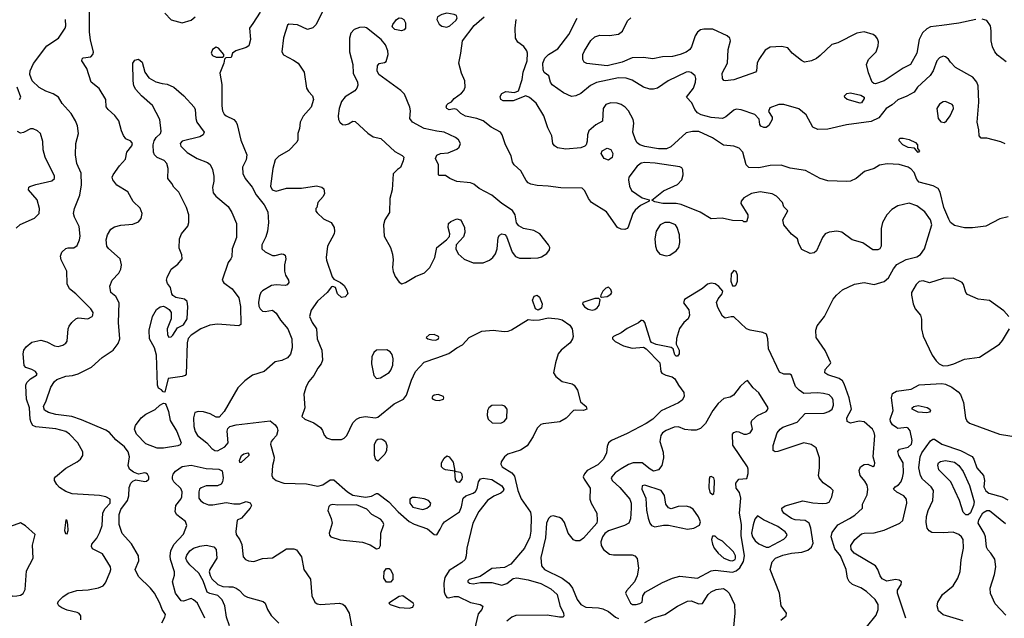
# Model space of a CAD drawing. Extents: x 1173079 to 1307053, y 522583 to 678478.
# Tile 108 of 256: x 1219308 to 1227163, y 574745 to 579523. Entities that reach past the tile are written whole.
import ezdxf

# ---------------------------------------------------------------- set-up
doc = ezdxf.new("R2010")
doc.units = 0

msp = doc.modelspace()

# ---------------------------------------------------------------- linework, layer by layer
at = {"layer": '0CON20XD'}
for points in [[(1220115, 577532.5), (1220120, 577565), (1220108.8, 577615), (1220015.8, 577695.8), (1220002, 577715), (1219997.5, 577765), (1220007.1, 577805), (1220035, 577850.8), (1220065, 577869.4), (1220115, 577883.6), (1220209.7, 577890.3), (1220255, 577910), (1220275.8, 577935), (1220284.5, 577975), (1220268.9, 578018.9), (1220212.6, 578072.6), (1220170, 578150), (1220083.1, 578203.1), (1220049.5, 578245), (1220046.5, 578265), (1220054.4, 578285), (1220103.9, 578356.1), (1220151.2, 578408.8), (1220163.2, 578466.8), (1220202, 578515), (1220208, 578535), (1220195, 578552), (1220155, 578572.5), (1220135, 578598), (1220118.5, 578635), (1220097.5, 578715), (1220067, 578757), (1220014, 578805), (1219998.3, 578828.3), (1219993.8, 578885), (1219942.4, 578972.4), (1219878, 579025), (1219843, 579133), (1219802.5, 579195), (1219805, 579210), (1219815, 579217.5), (1219875, 579226.7), (1219890, 579245), (1219895.8, 579264.2), (1219871.5, 579361.5), (1219863.9, 579423.9), (1219865.6, 579595)], [(1221732, 579605), (1221684, 579505), (1221669.1, 579480.9), (1221645, 579458.8), (1221605, 579444), (1221525, 579481.4), (1221455, 579486.2), (1221445, 579480), (1221413.3, 579376.7), (1221398.5, 579265), (1221412.9, 579242.9), (1221491, 579201), (1221529.1, 579175), (1221576.1, 579105), (1221596.5, 578975), (1221610.6, 578950.6), (1221644, 578915), (1221652, 578885), (1221633.8, 578825), (1221568.3, 578751.7), (1221544, 578705), (1221538.8, 578655), (1221526.4, 578613.6), (1221526, 578565), (1221518.6, 578545), (1221455, 578477.7), (1221375.4, 578434.6), (1221345.4, 578404.6), (1221326.1, 578335), (1221308.8, 578195), (1221323.1, 578165), (1221355, 578153.6), (1221435, 578178.5), (1221555, 578177.1), (1221675, 578196.7), (1221717.2, 578187.2), (1221735, 578172.5), (1221738.8, 578135), (1221729.2, 578110.8), (1221687.5, 578065), (1221677, 578023), (1221670, 578015), (1221670, 577995), (1221680.7, 577980.7), (1221732.5, 577932.5), (1221793.9, 577903.9), (1221816, 577865), (1221820, 577835), (1221815.8, 577815), (1221764.5, 577715), (1221752.5, 577625), (1221755, 577602.5), (1221800.3, 577470.3), (1221815, 577451.2), (1221866.7, 577425), (1221895, 577401.2), (1221916.9, 577365), (1221925.7, 577335), (1221905, 577310), (1221875, 577305.8), (1221844.2, 577335), (1221826, 577386), (1221805, 577393.3), (1221795, 577390), (1221760, 577345), (1221684.3, 577275), (1221632, 577205), (1221620, 577155), (1221640.8, 577105), (1221675.8, 577055), (1221680.8, 576975), (1221719.4, 576885), (1221722.5, 576805), (1221714, 576775), (1221685, 576741.2), (1221655, 576682), (1221615.7, 576635), (1221593.8, 576596.2), (1221574.4, 576535), (1221581.2, 576425), (1221557.5, 576355), (1221582.5, 576335), (1221654.6, 576304.6), (1221707, 576267), (1221722.9, 576245), (1221736.9, 576206.9), (1221755.6, 576185.6), (1221795, 576172.5), (1221875, 576172.5), (1221895, 576181.9), (1221916.5, 576203.5), (1221964.4, 576305), (1221994, 576335), (1222022.1, 576347.9), (1222064.1, 576355.9), (1222145, 576346.1), (1222165, 576351.1), (1222294, 576456), (1222370.6, 576495), (1222392.5, 576525), (1222433.5, 576645), (1222465.4, 576714.6), (1222535, 576788.6), (1222634.7, 576825.3), (1222731.7, 576858.3), (1222795, 576904.5), (1222840.9, 576929.1), (1222894, 576986), (1222995, 577036.5), (1223085, 577045.6), (1223173.2, 577033.2), (1223204.3, 577035.7), (1223232.5, 577047.5), (1223365, 577130), (1223405, 577124), (1223455, 577128), (1223525, 577143.8), (1223605, 577135.8), (1223635, 577127.1), (1223695.8, 577085), (1223715.8, 577055), (1223723.8, 576995), (1223718.8, 576975), (1223700, 576945), (1223626.7, 576885), (1223603.3, 576855), (1223582, 576785), (1223566.9, 576705), (1223585.6, 576675), (1223635, 576635.6), (1223715, 576616.7), (1223731.4, 576605), (1223757.3, 576565), (1223782.5, 576472.5), (1223825.8, 576435), (1223831.2, 576415), (1223805, 576403.3), (1223745, 576407.5), (1223725, 576402.9), (1223667.7, 576342.3), (1223617.3, 576312.7), (1223485, 576298.2), (1223465, 576291.1), (1223436.6, 576263.4), (1223403.6, 576196.4), (1223357.3, 576122.7), (1223301.9, 576088.1), (1223202, 576055), (1223175, 576034), (1223148.6, 575995), (1223146.9, 575975), (1223155.8, 575955), (1223235, 575905.6), (1223255, 575880.8), (1223281.6, 575765), (1223307.7, 575697.7), (1223382, 575592), (1223388.6, 575555), (1223385, 575440)], [(1219795, 574732.5), (1219795.6, 574765), (1219782.8, 574782.8), (1219765, 574792.2), (1219685, 574809.5), (1219645, 574827.5), (1219618.6, 574845), (1219608.6, 574865), (1219619.2, 574885), (1219652.4, 574917.6), (1219695, 574945.6), (1219763.6, 574966.4), (1219855, 574971.5), (1219935, 574989.7), (1219974.5, 575005), (1219992.9, 575027.1), (1220030, 575115), (1220034.7, 575135), (1220031.3, 575155), (1219968.8, 575258.8), (1219889.5, 575299.5), (1219879.3, 575319.3), (1219883, 575337), (1219922, 575385), (1219946.8, 575433.2), (1219964.3, 575485.7), (1219971.7, 575588.3), (1219988.6, 575621.4), (1220029.4, 575665), (1220028.6, 575695), (1219995, 575715.5), (1219945, 575725.5), (1219725, 575738.5), (1219675, 575756.9), (1219625, 575790), (1219603.9, 575813.9), (1219584.3, 575845), (1219585.5, 575864.5), (1219592.9, 575875), (1219675, 575944.5), (1219766, 575994), (1219792.9, 576015), (1219812.2, 576045), (1219811.1, 576075), (1219772.5, 576145), (1219705, 576213.6), (1219675.3, 576235.3), (1219595, 576257.6), (1219435, 576274.3), (1219413, 576283), (1219397.8, 576307.8), (1219391.1, 576335), (1219385.4, 576425), (1219362.9, 576495), (1219358.5, 576545), (1219356.2, 576605), (1219363.9, 576626.1), (1219394.2, 576655.8), (1219441.2, 576685), (1219446, 576695), (1219433.3, 576715), (1219405, 576732), (1219356.4, 576746.4), (1219344.1, 576764.1), (1219334.3, 576855), (1219341.4, 576885), (1219357.9, 576912.1), (1219405, 576950), (1219475, 576965.6), (1219525, 576950.6), (1219585, 576918.6), (1219615, 576915.8), (1219652.5, 576925), (1219675, 576940), (1219685, 576957.5), (1219694.2, 577055), (1219702.4, 577077.6), (1219724.5, 577105.5), (1219755, 577134), (1219775, 577143.8), (1219850, 577135), (1219885, 577153.3), (1219891.2, 577165), (1219893.8, 577185), (1219876.2, 577215), (1219755.7, 577335.7), (1219705, 577373.8), (1219687.5, 577415), (1219682.9, 577515), (1219638.5, 577605), (1219633.6, 577636.4), (1219645, 577668), (1219675, 577695.8), (1219695, 577702), (1219740.7, 577700.7), (1219765, 577720), (1219785.3, 577764.7), (1219791.1, 577795), (1219782.4, 577872.4), (1219745, 577946.7), (1219736.9, 577975), (1219744.5, 578015.5), (1219786.8, 578123.2), (1219800, 578205), (1219797.4, 578297.4), (1219763.1, 578375), (1219752, 578445), (1219756.2, 578535), (1219777.8, 578615), (1219769.2, 578675), (1219753.3, 578716.7), (1219719.2, 578775), (1219645.8, 578855), (1219617.1, 578905), (1219575, 578931.5), (1219515, 578952.5), (1219461.9, 578981.9), (1219405.7, 579035.7), (1219389.1, 579085), (1219391.6, 579115), (1219417.7, 579172.3), (1219523.1, 579315), (1219617.1, 579375), (1219670, 579455), (1219675.6, 579474.4), (1219672.9, 579525)], [(1220464.5, 579575), (1220515, 579522.1), (1220605, 579497.3), (1220675, 579520), (1220708.1, 579545)], [(1221227, 579583), (1221166.9, 579493.1), (1221142.2, 579455), (1221149.4, 579365), (1221136.8, 579313.2), (1221115, 579300), (1221031.2, 579275), (1221006.2, 579255), (1220995, 579220), (1220952.5, 579217.5), (1220942.5, 579207.5), (1220936.2, 579175), (1220904, 579095), (1220919.5, 579005), (1220919.2, 578835), (1220925.3, 578795.3), (1220938.9, 578768.9), (1220955, 578754.4), (1221015.5, 578725.5), (1221034, 578705), (1221042, 578685), (1221072, 578562), (1221119.4, 578445), (1221114.4, 578405.6), (1221086, 578345), (1221088.8, 578295), (1221107.5, 578255), (1221162.5, 578185), (1221193.8, 578123.8), (1221257.1, 578045), (1221288.3, 577988.3), (1221293.2, 577905), (1221283.6, 577835), (1221271.1, 577788.9), (1221238.6, 577725), (1221240, 577695), (1221265, 577670), (1221325, 577642), (1221345, 577640), (1221395, 577654), (1221412.3, 577652.3), (1221425, 577643.3), (1221430.8, 577615), (1221420, 577565), (1221420, 577515), (1221428, 577485), (1221451.2, 577445), (1221453.8, 577425), (1221442.3, 577407.7), (1221425, 577401.2), (1221355, 577407.1), (1221317.6, 577402.4), (1221245, 577360), (1221230.5, 577345), (1221219.6, 577315), (1221212.5, 577265), (1221216.3, 577236.3), (1221225.7, 577215), (1221245, 577197.1), (1221265, 577194.4), (1221325, 577204.4), (1221355, 577181.4), (1221387.9, 577125), (1221447.3, 577055), (1221478.9, 576975), (1221481.1, 576905), (1221467, 576853), (1221445, 576824.2), (1221398.3, 576801.7), (1221345, 576793.1), (1221258.6, 576715), (1221165, 576684.6), (1221105, 576640.9), (1221048.1, 576585), (1220938.8, 576395), (1220898.3, 576351.7), (1220875, 576351.4), (1220827.1, 576377.1), (1220775, 576392.9), (1220733.1, 576396.9), (1220705, 576386.7), (1220693.5, 576345), (1220696.2, 576275), (1220706.2, 576235), (1220726.2, 576205), (1220801.1, 576145), (1220839.8, 576099.8), (1220865, 576083.6), (1220885, 576082.9), (1220944.4, 576115), (1220970.9, 576145), (1220961.7, 576238.3), (1220968.8, 576261.2), (1220984.1, 576275.9), (1221035, 576290), (1221305, 576320), (1221345, 576288.6), (1221361.5, 576265), (1221366.4, 576245), (1221356.7, 576205), (1221327.3, 576172.7), (1221313.5, 576155), (1221309.5, 576135), (1221337.7, 576032.3), (1221336.2, 576005), (1221323.3, 575965), (1221320, 575885), (1221326.7, 575865), (1221352.5, 575845), (1221415, 575823.3), (1221595, 575819.4), (1221685, 575798.8), (1221725, 575810), (1221785, 575849.1), (1221815, 575851.1), (1221923.6, 575753.6), (1221965, 575726.9), (1222067.8, 575712.2), (1222115, 575719.5), (1222155, 575741.4), (1222165, 575741.4), (1222253.3, 575675), (1222327.7, 575595), (1222415, 575518.1), (1222455, 575495.9), (1222560.2, 575460.2), (1222615, 575414), (1222635, 575412), (1222662.8, 575457.2), (1222680, 575495), (1222697.7, 575515), (1222815.6, 575595), (1222833.5, 575635), (1222845.7, 575705), (1222866.2, 575723.8), (1222925, 575744.5), (1222943.1, 575756.9), (1222958.3, 575781.7), (1222968, 575835), (1222985, 575858), (1223005, 575864.2), (1223075, 575853.3), (1223155, 575802.5), (1223171.2, 575775), (1223165, 575760.6), (1223145.7, 575745), (1223090.2, 575719.8), (1223039.2, 575685), (1222971.2, 575598.8), (1222922.9, 575505), (1222874.6, 575305), (1222870.8, 575245), (1222860.8, 575215), (1222835, 575189.3), (1222734.3, 575125.7), (1222698.8, 575071.2), (1222691.8, 575025), (1222695.4, 574955.4), (1222701.3, 574931.3), (1222715, 574911.4), (1222728.3, 574908.3), (1222775, 574919.6), (1222805, 574918.8), (1222905, 574870.4), (1222982.5, 574855), (1223001.7, 574841.7), (1222993.6, 574816.4), (1222965, 574780), (1222936, 574655)], [(1222355, 579433.6), (1222301.2, 579445), (1222279.2, 579465), (1222285.8, 579485), (1222315, 579523.3), (1222335, 579538), (1222355, 579536), (1222371.2, 579525), (1222386.6, 579496.6), (1222384.4, 579455), (1222375, 579442.9), (1222355, 579433.6)], [(1222715, 579464), (1222740, 579475), (1222786, 579515), (1222798.6, 579535), (1222793.3, 579555), (1222775, 579564.2), (1222714.4, 579574.4), (1222674.6, 579565.4), (1222640.8, 579545), (1222634.3, 579525), (1222655, 579486.7), (1222675, 579470), (1222715, 579464)], [(1223349.1, 578239.1), (1223307.1, 578317.1), (1223253.3, 578365), (1223240, 578385), (1223228.8, 578435), (1223184.1, 578524.1), (1223156.2, 578605), (1223143.3, 578625), (1223070, 578665), (1223006.2, 578716.2), (1222955, 578734.5), (1222865, 578752.5), (1222826, 578775), (1222795, 578806.7), (1222775, 578811.2), (1222735, 578804.4), (1222715, 578814.2), (1222710.6, 578825), (1222715, 578843.3), (1222725, 578853.8), (1222753, 578867), (1222773.3, 578895), (1222833.5, 578936.5), (1222851.7, 578958.3), (1222862.1, 578985), (1222857.9, 579035), (1222832.7, 579095), (1222810, 579175), (1222828.2, 579255), (1222839.1, 579355), (1222933.9, 579476.1), (1223014.2, 579545)], [(1227195, 577948.4), (1227126.3, 577933.7), (1227015, 577874.2), (1226908.7, 577861.3), (1226845, 577860.6), (1226765, 577880), (1226734.5, 577904.5), (1226720.2, 577930.2), (1226680, 578025), (1226650.6, 578145), (1226635.7, 578175), (1226596, 578196), (1226485, 578226.6), (1226465, 578246.4), (1226443.3, 578303.3), (1226421.1, 578331.1), (1226395, 578346.5), (1226325, 578366.5), (1226228, 578372), (1226167.9, 578362.1), (1226123.6, 578336.4), (1226048.5, 578311.5), (1225980, 578255), (1225935, 578234.7), (1225905, 578230.5), (1225755.6, 578235.6), (1225694.6, 578254.6), (1225577.9, 578317.9), (1225455, 578337.9), (1225382.4, 578362.4), (1225295, 578360), (1225205, 578340), (1225124.1, 578344.1), (1225104.1, 578364.1), (1225076.9, 578465), (1225046.8, 578496.8), (1225005, 578513.6), (1224922.1, 578522.1), (1224835, 578580.4), (1224725, 578630), (1224675, 578630.8), (1224625, 578618.9), (1224501.7, 578508.3), (1224468.9, 578491.1), (1224405, 578492.1), (1224295, 578511.1), (1224255, 578524.6), (1224235, 578539.4), (1224220, 578565), (1224200, 578625), (1224206.6, 578696.6), (1224203.1, 578725), (1224164.3, 578795), (1224138.6, 578825), (1224105, 578845.6), (1224075, 578856.7), (1224025, 578859.5), (1223985, 578846.7), (1223961.9, 578815), (1223958.3, 578711.7), (1223905, 578683.3), (1223848.8, 578635), (1223836.4, 578603.6), (1223836.1, 578553.9), (1223826.7, 578525), (1223815.9, 578514.1), (1223785, 578501.2), (1223665, 578490), (1223599.2, 578499.2), (1223573.3, 578515), (1223560, 578535), (1223554, 578595), (1223520.5, 578660.5), (1223490.2, 578755), (1223427.7, 578857.7), (1223375, 578902.9), (1223345, 578914), (1223244.3, 578875.7), (1223165, 578875.8), (1223147, 578887), (1223140.9, 578909.1), (1223155, 578933.8), (1223185, 578949.2), (1223255, 578941.2), (1223286.1, 578953.9), (1223315.4, 579044.6), (1223324.5, 579105), (1223355.3, 579194.7), (1223358.2, 579255), (1223352.9, 579275), (1223328.7, 579308.7), (1223283, 579343), (1223264, 579375), (1223260, 579455), (1223268.1, 579525)], [(1227170.9, 578530.9), (1227135, 578547.1), (1227025, 578576.7), (1226978.3, 578578.3), (1226962.5, 578595), (1226960, 578645), (1226947.1, 578705), (1226959.5, 578865), (1226955.8, 578995), (1226942.9, 579025), (1226910.8, 579065), (1226775, 579141.1), (1226735, 579183.1), (1226718.3, 579208.3), (1226695, 579226.5), (1226675, 579230.9), (1226645, 579218.9), (1226625.9, 579194.1), (1226596.9, 579115), (1226572.9, 579077.1), (1226470.8, 578985), (1226443.3, 578945), (1226385, 578912), (1226315, 578883.8), (1226267.3, 578842.7), (1226220, 578815), (1226161.2, 578738.8), (1226099.6, 578710.4), (1225905, 578684.6), (1225755, 578650), (1225675, 578647.5), (1225635.6, 578665.6), (1225583, 578763), (1225525, 578810), (1225405, 578845.6), (1225365, 578845.6), (1225292, 578818), (1225280.7, 578790.7), (1225310, 578745), (1225310, 578725), (1225285, 578677.5), (1225263, 578663), (1225245, 578662.5), (1225221.7, 578671.7), (1225212.5, 578685), (1225208.3, 578728.3), (1225172.5, 578765), (1225063, 578803), (1225025, 578807.5), (1225005, 578801.9), (1224941.7, 578748.3), (1224915, 578733.6), (1224825, 578741.8), (1224745, 578762.2), (1224715, 578779.6), (1224694.8, 578804.8), (1224669.1, 578859.1), (1224628.8, 578905), (1224683.3, 578975), (1224700, 579025), (1224703, 579053), (1224697.1, 579075), (1224665, 579102.2), (1224645, 579107.1), (1224625, 579102.7), (1224480.8, 579035), (1224395, 578977.5), (1224365, 578967.1), (1224335, 578968.8), (1224285.3, 578985.3), (1224195, 579039.5), (1224145, 579055.4), (1224085, 579059.7), (1223908.3, 579021.7), (1223862.1, 578997.9), (1223785, 578932.5), (1223745, 578914), (1223710.5, 578910.5), (1223645, 578938), (1223555, 579003.8), (1223541.2, 579025), (1223530, 579075), (1223492.3, 579102.3), (1223482.7, 579122.7), (1223482.1, 579175), (1223496.5, 579215), (1223525.7, 579245), (1223599.8, 579290.3), (1223687.9, 579405), (1223754.4, 579535)], [(1226665.9, 579475.9), (1226575, 579466.2), (1226545, 579450.5), (1226511.7, 579418.3), (1226484.5, 579365), (1226465.8, 579255), (1226414, 579166), (1226355, 579135.5), (1226205, 579034), (1226135, 579011.2), (1226122.3, 579012.3), (1226110, 579025), (1226079.7, 579099.7), (1226064.5, 579165), (1226078.9, 579205), (1226140, 579265), (1226155.5, 579315), (1226158.2, 579345), (1226151.3, 579371.3), (1226139, 579389), (1226117.1, 579405), (1226045, 579425.4), (1225985.3, 579414.7), (1225835, 579339.2), (1225787.5, 579325), (1225692.7, 579237.3), (1225665, 579214.2), (1225625, 579194.3), (1225570, 579185), (1225545, 579195.8), (1225471.2, 579255), (1225435, 579298), (1225385, 579308.9), (1225295, 579303.1), (1225255, 579279.2), (1225204.6, 579205.4), (1225191.9, 579175), (1225186.2, 579115), (1225177.5, 579105), (1225006.3, 579043.7), (1224935, 579033.8), (1224925, 579036.7), (1224915, 579052.5), (1224913.1, 579095), (1224955.5, 579174.5), (1224960, 579285), (1224978.8, 579355), (1224973.8, 579375), (1224953.2, 579393.2), (1224836.7, 579446.7), (1224765, 579448.2), (1224738.8, 579441.2), (1224716.1, 579423.9), (1224697.8, 579395), (1224666.9, 579305), (1224654.6, 579285.4), (1224625, 579264.4), (1224576.2, 579245), (1224515, 579230), (1224435, 579226.2), (1224359.1, 579210.9), (1224285, 579221.4), (1224195, 579217.1), (1224113.3, 579185), (1223995.4, 579155.4), (1223833.4, 579173.4), (1223810, 579185), (1223800, 579205), (1223800.8, 579245), (1223812.5, 579275), (1223865, 579355.8), (1223895, 579386.7), (1223935, 579400), (1224012.8, 579397.2), (1224085, 579406.5), (1224117.6, 579432.4), (1224156.4, 579513.6), (1224183.6, 579536.4)], [(1226935.5, 579525.5), (1226800, 579495), (1226665.9, 579475.9)], [(1227177.4, 579187.4), (1227109.5, 579239.5), (1227088.6, 579265), (1227069.5, 579305), (1227057.5, 579355), (1227059.5, 579435), (1227053.5, 579473.5), (1227025, 579516), (1226986.6, 579526.6)], [(1222355.8, 577415.8), (1222385, 577424.3), (1222465, 577472.2), (1222538.1, 577501.9), (1222580, 577545), (1222620, 577625), (1222636, 577705), (1222713.3, 577765), (1222737, 577793), (1222738.8, 577815), (1222726.2, 577865), (1222730, 577895), (1222747.7, 577912.3), (1222795, 577934), (1222823.3, 577925), (1222838, 577905), (1222856, 577865), (1222860, 577825), (1222849.2, 577790.8), (1222790, 577725), (1222786.2, 577695), (1222806.7, 577655), (1222852.5, 577612.5), (1222925, 577582.5), (1223005, 577583.1), (1223056.5, 577603.5), (1223082, 577625), (1223102.9, 577655), (1223117.1, 577695), (1223123.8, 577785), (1223135.8, 577804.2), (1223155, 577814), (1223178.3, 577808.3), (1223192.7, 577792.7), (1223237, 577667), (1223262.1, 577632.1), (1223295, 577620), (1223385, 577620), (1223445, 577622.5), (1223470.2, 577629.8), (1223514.5, 577655.5), (1223535.8, 577685), (1223537.1, 577705), (1223527.8, 577725), (1223457.1, 577815), (1223409.8, 577839.8), (1223326.6, 577856.6), (1223288.6, 577878.6), (1223270.3, 577900.3), (1223261.1, 577965), (1223238.9, 577998.9), (1223155, 578055.6), (1223073.2, 578123.2), (1222973.3, 578175), (1222931.2, 578211.2), (1222905, 578220), (1222795, 578231.5), (1222740, 578255), (1222705, 578280), (1222655, 578280), (1222650, 578285), (1222650, 578365), (1222624, 578415), (1222635, 578442.5), (1222665, 578453.8), (1222725, 578461.2), (1222795, 578490), (1222815, 578506.2), (1222824.4, 578535), (1222809.4, 578565), (1222785, 578582.9), (1222695, 578624.3), (1222635, 578634.3), (1222535, 578654.4), (1222440.8, 578705), (1222420, 578735), (1222425.6, 578794.4), (1222420.9, 578825), (1222377.4, 578927.4), (1222347.6, 578957.6), (1222173.3, 579085), (1222160, 579115), (1222162.5, 579155), (1222175, 579172.5), (1222219.3, 579180.7), (1222230.7, 579189.3), (1222248.6, 579245), (1222245.6, 579275), (1222225, 579322), (1222190.5, 579365), (1222075, 579458.6), (1222055, 579464.4), (1222018.3, 579461.7), (1221975.4, 579444.6), (1221950.4, 579415), (1221937.8, 579375), (1221940, 579265), (1221964.3, 579165), (1221967, 579097), (1222002, 579025), (1222005, 579000), (1221998, 578975), (1221980.8, 578955), (1221905, 578906.9), (1221875, 578869.2), (1221857.2, 578815), (1221848.2, 578755), (1221850.9, 578725), (1221860.4, 578705), (1221884.2, 578685), (1221905, 578683.1), (1221929.6, 578690.4), (1221965, 578712), (1221985, 578711.2), (1222085, 578616.7), (1222128.3, 578588.3), (1222190, 578575), (1222301.2, 578471.2), (1222358.3, 578438.3), (1222371.2, 578425), (1222366.2, 578395), (1222346.1, 578343.9), (1222321.7, 578328.3), (1222288.3, 578291.7), (1222280, 578165), (1222260.8, 578095), (1222257.8, 577985), (1222220, 577925), (1222210.5, 577885), (1222216.5, 577795), (1222266.5, 577705), (1222281.7, 577651.7), (1222287.1, 577605), (1222281.2, 577545), (1222287, 577513), (1222303.4, 577473.4), (1222335, 577427.5), (1222355.8, 577415.8)], [(1220925, 579222.5), (1220937.5, 579232.5), (1220936.7, 579245), (1220895, 579294.2), (1220875, 579302.5), (1220845, 579283.8), (1220835.8, 579255), (1220847, 579237), (1220875, 579224.2), (1220925, 579222.5)], [(1220465, 576550), (1220451.7, 576551.7), (1220438.3, 576568.3), (1220415, 576582.5), (1220406.7, 576605), (1220400, 576845), (1220382.5, 576905), (1220344.2, 576975), (1220340, 577045), (1220368, 577155), (1220399.7, 577210.3), (1220427.7, 577232.3), (1220455, 577236.2), (1220476.1, 577226.1), (1220499.7, 577209.7), (1220515.8, 577185), (1220515.7, 577134.3), (1220483.8, 577055), (1220487, 577007), (1220498.3, 576988.3), (1220515, 576992.5), (1220530, 577005), (1220566.1, 577063.9), (1220615, 577087.5), (1220644.5, 577135), (1220649.5, 577235), (1220643.4, 577273.4), (1220622.2, 577292.2), (1220554.3, 577304.3), (1220530.3, 577320.3), (1220521.2, 577335), (1220510, 577385), (1220486.4, 577416.4), (1220480, 577445), (1220483.3, 577465), (1220515, 577532.5), (1220569.7, 577570.3), (1220604, 577615), (1220602, 577645), (1220580.5, 577700.5), (1220581.2, 577775), (1220598, 577815), (1220648, 577875), (1220657.1, 577902.9), (1220656.4, 577965), (1220637.5, 578025), (1220576, 578145), (1220538, 578185), (1220522, 578215), (1220489.2, 578255), (1220492.9, 578335), (1220482, 578375), (1220459.7, 578399.7), (1220405, 578421.9), (1220384.1, 578444.1), (1220376.2, 578465), (1220373.3, 578525), (1220380, 578555), (1220396.6, 578583.4), (1220430, 578615), (1220437.4, 578632.6), (1220424.5, 578725), (1220366.6, 578836.6), (1220278.6, 578915), (1220235, 578964.3), (1220219.2, 578995), (1220211.6, 579035), (1220210.8, 579175), (1220225, 579198.5), (1220255, 579206.4), (1220285, 579183.8), (1220305.6, 579105), (1220338.3, 579058.3), (1220395, 579026.7), (1220442.9, 579012.9), (1220485, 579008.5), (1220538.6, 578985), (1220615.9, 578915.9), (1220699.4, 578825), (1220708.1, 578805), (1220712.5, 578735), (1220720.6, 578705), (1220778.6, 578625), (1220772, 578605), (1220745, 578588.1), (1220605, 578552), (1220588.8, 578535), (1220592.3, 578512.3), (1220642.7, 578462.7), (1220722.5, 578415), (1220805, 578383.6), (1220826, 578366), (1220845.9, 578325.9), (1220857.3, 578275), (1220856, 578235), (1220844.6, 578184.6), (1220851.5, 578141.5), (1220872.9, 578115), (1220971.9, 578031.9), (1220999.5, 577985), (1221037.2, 577897.2), (1221038.1, 577785), (1221002, 577695), (1221000.7, 577629.3), (1220993.3, 577615), (1220970, 577585), (1220923.8, 577445), (1220935, 577423.3), (1221001.4, 577375), (1221055, 577302), (1221069.6, 577235), (1221070.7, 577089.3), (1221055, 577078.8), (1220885, 577091.9), (1220825.3, 577084.7), (1220753.5, 577056.5), (1220674.6, 577005.4), (1220652.8, 576977.2), (1220643.6, 576945), (1220635.9, 576694.1), (1220627.3, 576682.7), (1220605, 576674.2), (1220491.7, 576658.3), (1220465, 576550)], [(1219305, 578885.7), (1219316.5, 578905), (1219288.2, 578985)], [(1226013, 578857), (1225910, 578885), (1225891.2, 578901.2), (1225888.8, 578915), (1225907.3, 578932.7), (1225935, 578939.2), (1226019.7, 578919.7), (1226043.8, 578905), (1226045.8, 578895), (1226025, 578860), (1226013, 578857)], [(1226685, 578701.4), (1226702.5, 578715), (1226730, 578755), (1226758.6, 578815), (1226755.7, 578835), (1226746.2, 578845), (1226695, 578868.6), (1226675, 578867.1), (1226645, 578848.1), (1226624.4, 578815), (1226635.7, 578735), (1226657.4, 578707.4), (1226685, 578701.4)], [(1219279.8, 577860.2), (1219312.4, 577887.6), (1219425, 577939.1), (1219463, 577977), (1219465.6, 578015), (1219445.6, 578085.6), (1219376.7, 578165), (1219380, 578185), (1219387.7, 578192.3), (1219435, 578207.1), (1219565, 578237.5), (1219586, 578255), (1219585.7, 578275), (1219509.5, 578425), (1219495.6, 578485), (1219490.9, 578550.9), (1219473.8, 578615), (1219450, 578635), (1219415, 578652), (1219395, 578650.8), (1219338.3, 578621.7), (1219315, 578617.8), (1219289.8, 578629.8)], [(1226475, 578464), (1226447, 578497), (1226396.4, 578503.6), (1226353.3, 578525), (1226323.3, 578555), (1226325, 578570), (1226333.6, 578576.4), (1226355, 578576.2), (1226405, 578565.7), (1226455, 578543.3), (1226470, 578525), (1226470, 578495), (1226486.7, 578475), (1226475, 578464)], [(1224005, 578401.4), (1223970, 578415), (1223946.2, 578455), (1223954.3, 578475.7), (1223995, 578498), (1224025, 578486.2), (1224040.8, 578455), (1224035, 578423.8), (1224005, 578401.4)], [(1226062.5, 574675), (1226140.3, 574769.7), (1226157.1, 574815), (1226157.8, 574855), (1226132.5, 574895), (1226065, 574958.2), (1226018.1, 574988.1), (1225952, 575015), (1225925, 575038), (1225912.2, 575065), (1225902.1, 575135), (1225855, 575244.4), (1225810.9, 575300.9), (1225782.9, 575395), (1225789.2, 575430.8), (1225835, 575490.6), (1225927, 575543), (1225970.5, 575569.5), (1226032.5, 575625), (1226032, 575655), (1226068.4, 575731.6), (1226074.1, 575775), (1226068.5, 575808.5), (1226050.7, 575840.7), (1226012.5, 575885), (1226004.3, 575925), (1226016, 575955), (1226045, 575974), (1226075, 575976.2), (1226115, 575957.5), (1226126.7, 575965), (1226130, 575985), (1226117.1, 576035), (1226130, 576205), (1226125, 576229.2), (1226110.4, 576255), (1226045, 576312.5), (1226005, 576318.9), (1225935, 576302.2), (1225908.6, 576315), (1225905.5, 576345), (1225944.5, 576415), (1225925.3, 576505), (1225886.8, 576616.8), (1225871.8, 576641.8), (1225845, 576658.8), (1225755, 576688.9), (1225732, 576705), (1225735, 576730), (1225777.5, 576777.5), (1225780, 576785), (1225733.4, 576883.4), (1225662, 576985), (1225660, 577045), (1225670.3, 577079.7), (1225728, 577155), (1225797.3, 577292.7), (1225823.3, 577325), (1225873.3, 577366.7), (1225967.6, 577412.4), (1226045, 577426.2), (1226125, 577408.8), (1226205, 577434.4), (1226237.9, 577462.1), (1226278.1, 577535), (1226305, 577570), (1226380.2, 577609.8), (1226465, 577630.8), (1226495, 577648.2), (1226526.2, 577695), (1226585.8, 577885), (1226575.2, 577925.2), (1226528.6, 577988.6), (1226465, 578037.5), (1226405, 578059.4), (1226315, 578037.8), (1226265, 578007.8), (1226226, 577964), (1226191.8, 577905), (1226180.5, 577855), (1226180, 577715), (1226168.8, 577695), (1226153.2, 577686.8), (1226115, 577686.7), (1226035, 577740.6), (1225950, 577765), (1225867.7, 577827.7), (1225825.9, 577835.9), (1225765, 577828.1), (1225735, 577814.3), (1225711.4, 577785), (1225665, 577676.7), (1225645, 577661.2), (1225615, 577656.7), (1225548.3, 577688.3), (1225523.3, 577735), (1225513.3, 577775), (1225465, 577811.2), (1225403.8, 577885), (1225396.2, 577925), (1225437, 577997), (1225405, 578030), (1225392.5, 578065), (1225345, 578113.3), (1225312.3, 578132.3), (1225215, 578148.9), (1225145, 578134.4), (1225085, 578100.8), (1225064.3, 578075), (1225060.8, 578055), (1225117.5, 577965), (1225117.5, 577945), (1225105, 577910), (1225085, 577910), (1225077.5, 577917.5), (1224995, 577920.8), (1224911.7, 577938.3), (1224825, 577932.5), (1224737.9, 577987.9), (1224585, 578048.8), (1224545, 578055.5), (1224440, 578055), (1224375, 578070), (1224351.7, 578081.7), (1224445, 578155.7), (1224555, 578206.7), (1224589.1, 578245), (1224601.5, 578285), (1224599.2, 578325), (1224590, 578340), (1224575, 578349.4), (1224376.7, 578376.7), (1224295, 578382.7), (1224265, 578377.1), (1224235, 578353.3), (1224168.2, 578265), (1224164.6, 578245), (1224171.5, 578195), (1224188.9, 578158.9), (1224275, 578102), (1224330, 578085), (1224330, 578075), (1224260.2, 578039.8), (1224218, 578002), (1224199.4, 577975), (1224162.7, 577867.3), (1224154.1, 577855.9), (1224135, 577849.2), (1224105, 577851.4), (1224078, 577865), (1223988.5, 577988.5), (1223870, 578065), (1223845.6, 578095), (1223816.6, 578156.6), (1223795, 578178.8), (1223625, 578180.4), (1223525, 578195.4), (1223435, 578200.5), (1223385, 578209.2), (1223365, 578220), (1223349.1, 578239.1)], [(1224465, 577637.5), (1224495, 577644.5), (1224545, 577678.9), (1224566.7, 577705), (1224573.1, 577745), (1224570.6, 577805), (1224554.4, 577864.4), (1224538.8, 577885), (1224495, 577903.1), (1224455, 577904.5), (1224417.1, 577885), (1224386.7, 577835), (1224376.2, 577775), (1224379.1, 577715), (1224390.8, 577680.8), (1224415, 577651.9), (1224465, 577637.5)], [(1220440.7, 574709.3), (1220466, 574755), (1220470, 574775), (1220442.9, 574815), (1220424.5, 574865), (1220383.5, 574945), (1220351.8, 574985), (1220255, 575078), (1220227.5, 575135), (1220258.2, 575205), (1220255.5, 575245), (1220200, 575340), (1220125, 575420.8), (1220101.7, 575495), (1220101.3, 575575), (1220115, 575613.6), (1220168.8, 575685), (1220177.9, 575722.1), (1220181.6, 575788.4), (1220195, 575824.2), (1220210.6, 575839.4), (1220235, 575849.2), (1220305, 575837.1), (1220319.7, 575840.3), (1220337.1, 575855), (1220336.9, 575875), (1220327.1, 575895), (1220315, 575904.2), (1220305, 575907.5), (1220255, 575896.2), (1220215, 575911.2), (1220184.4, 575934.4), (1220174.2, 575965), (1220184.4, 576035), (1220173.6, 576075), (1220144.4, 576115), (1220075, 576170), (1220025, 576228.6), (1219995, 576246.9), (1219800.8, 576329.2), (1219724.6, 576354.6), (1219595, 576370.6), (1219537.3, 576387.3), (1219505.8, 576405.8), (1219498.5, 576435), (1219519.9, 576480.1), (1219555, 576590), (1219585, 576636.2), (1219605, 576650.8), (1219675, 576676.5), (1219727.9, 576682.1), (1219775, 576696.4), (1219879.3, 576750.7), (1219965, 576825.8), (1220052.5, 576885), (1220092, 576938), (1220106.5, 576975), (1220096.2, 577105), (1220102.4, 577262.4), (1220073.3, 577313.3), (1220034.4, 577345), (1220027.5, 577395), (1220045, 577443.3), (1220099.1, 577500.9), (1220115, 577532.5)], [(1225015, 577397.5), (1225025, 577407.5), (1225033.8, 577435), (1225033.8, 577485), (1225025, 577512.5), (1225005, 577520), (1224984, 577495), (1224981.2, 577435), (1224995, 577397.5), (1225015, 577397.5)], [(1225380.3, 574729.7), (1225422.5, 574765), (1225426.7, 574785), (1225383.8, 574845), (1225369.2, 574945), (1225295.7, 575135), (1225311.4, 575195), (1225338.1, 575225), (1225395, 575250.3), (1225465, 575265.8), (1225546.5, 575273.5), (1225595, 575288.4), (1225625, 575311.9), (1225636.9, 575345), (1225619.5, 575465), (1225605.4, 575505.4), (1225574.5, 575524.5), (1225495, 575530.5), (1225465, 575540.9), (1225404.2, 575585), (1225390, 575605), (1225388.8, 575625), (1225415, 575644), (1225555, 575681.9), (1225635.7, 575665.7), (1225712.1, 575662.1), (1225745, 575664.4), (1225765, 575672.9), (1225788, 575715), (1225797.5, 575765), (1225780, 575785), (1225717.3, 575827.3), (1225686.2, 575865), (1225682, 575885), (1225688.9, 575945), (1225688.5, 576025), (1225661.4, 576105), (1225622.8, 576132.8), (1225565, 576145.4), (1225355, 576075.8), (1225333.8, 576073.8), (1225320, 576085), (1225318.6, 576125), (1225350.8, 576225), (1225373.8, 576255), (1225395, 576270.9), (1225510.3, 576309.7), (1225575, 576378.6), (1225727.2, 576382.8), (1225764, 576395), (1225788.6, 576415), (1225800, 576445), (1225798.1, 576485), (1225790.6, 576505), (1225765, 576530), (1225719.4, 576539.4), (1225675, 576544.5), (1225565, 576539.4), (1225526, 576566), (1225498.1, 576595), (1225465, 576686.2), (1225452.5, 576692.5), (1225405, 576694.5), (1225370.8, 576710.8), (1225282.5, 576895), (1225277.5, 576975), (1225265, 577013.3), (1225236.1, 577026.1), (1225135, 577044.3), (1225105, 577055.7), (1225005, 577150), (1224985, 577152), (1224935, 577141.4), (1224915, 577157.1), (1224877.7, 577225), (1224867.9, 577265), (1224878.9, 577295), (1224912.5, 577335), (1224916.7, 577355), (1224885, 577394), (1224855, 577414.2), (1224825, 577420.8), (1224795, 577412), (1224755, 577378), (1224610.7, 577289.3), (1224603, 577263), (1224645, 577207.5), (1224651.4, 577165), (1224640.8, 577135), (1224606.2, 577105), (1224572.8, 577057.2), (1224547.3, 576977.3), (1224543.9, 576933.9), (1224570, 576885), (1224568, 576855), (1224555, 576837.5), (1224545, 576837.5), (1224535, 576847.5), (1224520, 576895), (1224506, 576906), (1224385, 576929.2), (1224347.3, 576947.3), (1224339.2, 576959.2), (1224296, 577105), (1224285, 577120), (1224275, 577123.3), (1224265, 577122.5), (1224245.8, 577104.2), (1224155, 577057.1), (1224105, 577023.1), (1224046.2, 576995), (1224038, 576985), (1224038, 576975), (1224058, 576955), (1224125, 576919.5), (1224195, 576901.1), (1224285, 576909.2), (1224307, 576897), (1224413.8, 576785), (1224422, 576715), (1224431.3, 576701.3), (1224463.3, 576685), (1224513.1, 576673.1), (1224535.7, 576655.7), (1224562.9, 576605), (1224606.3, 576546.3), (1224608.2, 576515), (1224593.3, 576485), (1224565, 576463.8), (1224425, 576400), (1224358.9, 576335), (1224305, 576300), (1224155, 576219.2), (1224030, 576165), (1224005, 576145.7), (1223995, 576117.5), (1223990.5, 576065), (1223965.3, 576014.7), (1223918.9, 575971.1), (1223836.1, 575923.9), (1223813, 575897), (1223804.4, 575875), (1223811.1, 575855), (1223858.4, 575785), (1223856.8, 575695), (1223866.8, 575665), (1223912.7, 575585), (1223916.1, 575525), (1223911.1, 575505), (1223805, 575385.6), (1223775.8, 575364.2), (1223745, 575362.9), (1223725, 575370.6), (1223682.4, 575425), (1223655, 575508.5), (1223635, 575537.5), (1223615, 575548.9), (1223565, 575561.9), (1223543.6, 575556.4), (1223527.6, 575542.4), (1223510, 575505), (1223501.7, 575388.3), (1223465, 575230), (1223470.8, 575165), (1223495.7, 575135), (1223635.5, 575065.5), (1223689.6, 575025), (1223717, 574987), (1223756, 574895), (1223784.4, 574854.4), (1223825, 574835.3), (1223925, 574830), (1223960.8, 574820.8), (1224005, 574800.4), (1224060.5, 574755), (1224085, 574742.4)], [(1227200.4, 577155), (1227159.3, 577199.3), (1227045, 577282.5), (1226955, 577293.3), (1226869.4, 577329.4), (1226855.7, 577345), (1226838.1, 577408.1), (1226826.2, 577425), (1226755, 577458.6), (1226675, 577457.5), (1226567, 577423), (1226515, 577437.8), (1226485, 577434.4), (1226461, 577409), (1226423.1, 577345), (1226421.5, 577325), (1226435.3, 577255.3), (1226452.9, 577215), (1226495, 577164), (1226502, 577132), (1226503.8, 577055), (1226515.7, 576995.7), (1226588.1, 576845), (1226618.8, 576798.8), (1226644.3, 576775), (1226675, 576761.5)], [(1223445, 577203.8), (1223423.3, 577215), (1223400, 577285), (1223412.5, 577315), (1223435, 577323.3), (1223455, 577307.5), (1223476.2, 577255), (1223470.7, 577219.3), (1223445, 577203.8)], [(1223948.3, 577308.3), (1223995, 577314.2), (1224025, 577331.2), (1224032, 577345), (1224025, 577370), (1224005, 577388.8), (1223985, 577381.2), (1223958.8, 577355), (1223943, 577323), (1223942.5, 577312.5), (1223948.3, 577308.3)], [(1223875, 577204), (1223895, 577208.8), (1223915.7, 577224.3), (1223930, 577245), (1223937.5, 577287.5), (1223927.5, 577297.5), (1223895, 577296.7), (1223800, 577265), (1223796.7, 577255), (1223815, 577231.2), (1223842.1, 577212.1), (1223875, 577204)], [(1222625, 576965.7), (1222645, 576972.9), (1222652, 576985), (1222648, 576995), (1222615, 577011.4), (1222575, 577007.5), (1222550, 576985), (1222562.5, 576975), (1222595, 576967.1), (1222625, 576965.7)], [(1226675, 576761.5), (1226715, 576763.8), (1226761.2, 576775), (1226846.5, 576813.5), (1226965, 576829.2), (1227125, 576933.2), (1227148.5, 576961.5), (1227204.1, 577055)], [(1222155, 576658.1), (1222185, 576663.6), (1222255, 576707.1), (1222268.9, 576725), (1222283.6, 576765), (1222287.1, 576815), (1222279.8, 576849.8), (1222263.1, 576873.1), (1222236.9, 576886.9), (1222154.6, 576885.4), (1222133.1, 576866.9), (1222117.7, 576832.3), (1222113.3, 576775), (1222132.3, 576682.3), (1222155, 576658.1)], [(1224225, 574854.6), (1224255, 574862.9), (1224273.3, 574875), (1224278.8, 574925), (1224298.8, 574955), (1224435, 575032.1), (1224515, 575065.4), (1224575, 575080.5), (1224715, 575066.7), (1224825, 575125.4), (1224855, 575129.3), (1224995, 575114.1), (1225025, 575124.7), (1225052.7, 575147.3), (1225082.7, 575197.3), (1225090.6, 575245), (1225063.4, 575406.6), (1225067.7, 575495), (1225050, 575585), (1225062.1, 575705), (1225049.5, 575749.5), (1225024.2, 575785), (1225022, 575825), (1225045, 575856.7), (1225108.3, 575861.7), (1225119.3, 575900.7), (1225120, 575935), (1225113.8, 575955), (1224998, 576128), (1224995.8, 576215), (1225005, 576227.5), (1225025.9, 576235.9), (1225045, 576234), (1225085, 576214.4), (1225105.4, 576214.6), (1225136, 576225), (1225154, 576255), (1225143.8, 576305), (1225148.8, 576325), (1225195, 576362.9), (1225262, 576395), (1225275, 576408.8), (1225278.6, 576425), (1225205, 576544.2), (1225159.2, 576585), (1225115, 576642.5), (1225095, 576633.3), (1225055, 576594), (1225003.8, 576525), (1224975, 576510), (1224925, 576498.2), (1224880.1, 576459.9), (1224837.9, 576405), (1224780.2, 576299.8), (1224740.2, 576259.8), (1224705, 576247.8), (1224665, 576245.6), (1224615, 576253.3), (1224565, 576274.4), (1224529.4, 576269.4), (1224464.2, 576245), (1224437.1, 576225), (1224422.2, 576205), (1224414.6, 576155), (1224440.1, 576070.1), (1224442.8, 576025), (1224429.6, 575965), (1224405, 575930), (1224365, 575920.3), (1224336.4, 575935), (1224275, 575985.5), (1224202.5, 575985), (1224165, 575973.1), (1224105, 575938.8), (1224059.5, 575905), (1224031.5, 575875), (1224026.9, 575865), (1224034.4, 575845), (1224095, 575789.5), (1224175, 575695.6), (1224185.3, 575665.3), (1224186.6, 575625), (1224180.2, 575539.8), (1224168.6, 575505), (1224134, 575485), (1224005, 575442.8), (1223975, 575421.2), (1223957.9, 575395), (1223944.5, 575355), (1223945.6, 575325), (1223965.7, 575295), (1224012, 575258), (1224045, 575250.5), (1224195, 575251.3), (1224215, 575243.8), (1224233.6, 575223.7), (1224245.3, 575145), (1224234.7, 575085.3), (1224213.1, 575036.9), (1224150, 574965), (1224141.4, 574945), (1224180.8, 574865), (1224197.5, 574855), (1224225, 574854.6)], [(1226378.5, 574745), (1226310, 574945), (1226311.2, 574968.8), (1226340, 575015), (1226342.5, 575035), (1226325, 575048.8), (1226295, 575055.8), (1226225, 575042.5), (1226189.8, 575059.8), (1226172.7, 575085), (1226153.8, 575135), (1226134.5, 575165), (1225965, 575264.2), (1225940.6, 575295), (1225938.5, 575325), (1225970.6, 575375), (1226025, 575418.5), (1226045, 575425.5), (1226125, 575428.5), (1226205, 575448.7), (1226328.8, 575505), (1226353.4, 575526.6), (1226384.4, 575665), (1226383.1, 575695), (1226362.7, 575722.7), (1226305, 575750.6), (1226278, 575775), (1226292, 575795), (1226318.5, 575811.5), (1226337.6, 575832.4), (1226351.8, 575865), (1226359.3, 575905), (1226355.4, 575985), (1226320.6, 576045), (1226314.4, 576075.6), (1226325.8, 576094.2), (1226395, 576110.9), (1226422.9, 576135), (1226428.2, 576165), (1226410.8, 576240.8), (1226395, 576263.1), (1226385, 576267.8), (1226315, 576260.8), (1226304.4, 576264.4), (1226270.3, 576290.3), (1226254.2, 576315), (1226251.4, 576335), (1226277.6, 576405), (1226262.5, 576505), (1226271.9, 576538.1), (1226303.3, 576556.7), (1226420, 576575), (1226485, 576608.5), (1226665, 576619.2), (1226695, 576613.8), (1226745, 576590.9), (1226795, 576553.3), (1226812.7, 576532.7), (1226838.7, 576468.7), (1226854.5, 576344.5), (1226865, 576321.2), (1226885, 576302.5), (1227124, 576214), (1227305, 576185.6)], [(1222655, 576484.4), (1222687.5, 576495), (1222692.5, 576505), (1222687.5, 576515), (1222645, 576531.4), (1222615, 576525.8), (1222600, 576515), (1222596.7, 576505), (1222604.5, 576494.5), (1222625.7, 576485.7), (1222655, 576484.4)], [(1220405, 576102.2), (1220315, 576136.4), (1220238.2, 576215), (1220223.3, 576255), (1220230.6, 576285), (1220275.6, 576345), (1220315, 576374.5), (1220388.7, 576411.3), (1220425, 576446.7), (1220455, 576462.5), (1220468.3, 576458.3), (1220477, 576447), (1220496, 576395), (1220509.2, 576325), (1220561.9, 576235), (1220595.8, 576145), (1220589.1, 576130.9), (1220568.3, 576121.7), (1220455, 576104.3), (1220405, 576102.2)], [(1223145, 576303.5), (1223172.5, 576315), (1223195, 576343.8), (1223195.6, 576415), (1223177.3, 576437.3), (1223155, 576447.5), (1223075, 576444.4), (1223049.2, 576425), (1223039.2, 576405), (1223037.5, 576365), (1223045.7, 576335), (1223076.6, 576306.6), (1223145, 576303.5)], [(1226545, 576383.8), (1226475, 576390.9), (1226428, 576415), (1226428, 576425), (1226441.2, 576435), (1226475, 576444.6), (1226547.2, 576427.2), (1226568.8, 576415), (1226573.3, 576405), (1226565, 576390), (1226545, 576383.8)], [(1222165, 575998.8), (1222149.7, 576009.7), (1222139.1, 576045), (1222137.8, 576132.2), (1222155, 576165.7), (1222165, 576174.2), (1222187.7, 576177.7), (1222205, 576173.3), (1222226.7, 576155), (1222236, 576125), (1222233.8, 576085), (1222221.2, 576055), (1222165, 575998.8)], [(1226835, 574725.3), (1226675, 574772.2), (1226637.1, 574805), (1226626.4, 574845), (1226633.5, 574875), (1226668.9, 574935), (1226755.3, 575004.7), (1226792.5, 575065), (1226811.2, 575118.8), (1226818.9, 575211.1), (1226830.5, 575265), (1226837.8, 575305), (1226834.4, 575374.4), (1226822.5, 575395), (1226800, 575415), (1226755, 575433.6), (1226675, 575427.9), (1226585, 575430), (1226562.4, 575442.4), (1226547.1, 575465), (1226539.7, 575509.7), (1226542.6, 575557.4), (1226555.6, 575604.4), (1226593.1, 575685), (1226597.1, 575765), (1226580, 575795), (1226510, 575855), (1226493.8, 575885), (1226480.9, 575945), (1226491.3, 576035), (1226505.9, 576065), (1226575, 576161.2), (1226594.1, 576175.9), (1226605, 576176.2), (1226666, 576135), (1226814.4, 576084.4), (1226905.9, 576035.9), (1226920.9, 576015), (1226945, 575947.1), (1226996.1, 575886.1), (1227004.6, 575845.4)], [(1221075, 575990), (1221065, 575990), (1221060, 576005), (1221076.7, 576045), (1221095, 576058), (1221127.5, 576065), (1221136.7, 576055), (1221136.2, 576045), (1221075, 575990)], [(1222815, 575830), (1222801.2, 575831.2), (1222785, 575850), (1222780, 575920), (1222705, 575928.9), (1222687.6, 575937.6), (1222674, 575955), (1222673.1, 575985), (1222695, 576022), (1222715, 576042), (1222735, 576034), (1222765, 575991.2), (1222780, 575920), (1222821.7, 575911.7), (1222831.7, 575901.7), (1222838, 575875), (1222834, 575855), (1222815, 575830)], [(1226875, 575570.8), (1226855, 575571.4), (1226835, 575591.2), (1226806.4, 575685), (1226737.1, 575835), (1226639.8, 575929.8), (1226632.8, 575967.2), (1226639.4, 575985), (1226653.5, 575996.5), (1226695, 576003.9), (1226765, 575991.8), (1226801.1, 575965), (1226835, 575918), (1226885, 575804.2), (1226921.4, 575675), (1226917.5, 575645), (1226894.3, 575585.7), (1226875, 575570.8)], [(1220784.3, 574745), (1220725.4, 574865), (1220695, 574893.8), (1220675, 574902.5), (1220615, 574881.9), (1220595, 574885.7), (1220550.5, 574945), (1220526.2, 575035), (1220541.7, 575088.3), (1220543.1, 575115), (1220511.2, 575215), (1220508.2, 575245), (1220513.5, 575285), (1220536.5, 575335), (1220615, 575415.7), (1220641.1, 575485), (1220629.1, 575519.1), (1220561.2, 575571.2), (1220547.1, 575595), (1220553.2, 575646.8), (1220592, 575695), (1220600, 575715), (1220602.5, 575755), (1220592.1, 575782.1), (1220538.5, 575835), (1220527.5, 575855), (1220525.5, 575875), (1220531.9, 575895), (1220550.2, 575919.8), (1220605, 575955.6), (1220675, 575966.9), (1220795, 575941.5), (1220895.8, 575935.8), (1220923, 575923), (1220932, 575865), (1220926, 575835), (1220915, 575816.7), (1220885, 575801.2), (1220795, 575801.8), (1220755, 575787.5), (1220743.3, 575775), (1220736.9, 575755), (1220737.1, 575705), (1220750.8, 575685), (1220775, 575665.7), (1220815, 575650.6), (1220849.5, 575650.5), (1220955, 575670), (1221015, 575660), (1221065, 575660), (1221115, 575676.2), (1221145, 575667.5), (1221156.2, 575645), (1221147.5, 575625), (1221075.9, 575544.1), (1221041.7, 575528.3), (1221030.8, 575439.2), (1221035.7, 575415), (1221065, 575372.5), (1221079.3, 575335), (1221090.4, 575235), (1221108.5, 575215), (1221133.1, 575203.1), (1221175, 575198.3), (1221245, 575222.5), (1221325, 575227.8), (1221435, 575299.2), (1221495, 575299.4), (1221515, 575292.9), (1221554.7, 575234.7), (1221575.5, 575135), (1221626.5, 575056.5), (1221638.4, 574925), (1221663.2, 574873.2), (1221681.4, 574861.4), (1221706.3, 574856.3), (1221860, 574865), (1221885, 574858.6), (1221900.8, 574845), (1221936, 574785), (1221954.2, 574685)], [(1224835, 575733.8), (1224845, 575742.5), (1224848.5, 575761.5), (1224850.5, 575845), (1224845, 575866.2), (1224825, 575878), (1224815, 575873.3), (1224807.1, 575855), (1224805.8, 575785.8), (1224815, 575752.5), (1224835, 575733.8)], [(1227004.6, 575845.4), (1227000.7, 575795), (1227015, 575763.1), (1227038.6, 575745), (1227145.3, 575715.3), (1227191.5, 575691.5)], [(1224635, 575456.1), (1224685, 575464.5), (1224730.7, 575489.3), (1224740, 575515), (1224724.2, 575555), (1224681.2, 575615), (1224655, 575632), (1224625, 575640), (1224562.3, 575637.7), (1224505, 575620), (1224485, 575626.7), (1224464, 575655), (1224451.2, 575725), (1224424.5, 575764.5), (1224295, 575807.5), (1224275, 575803.3), (1224271.1, 575775), (1224303.1, 575703.1), (1224308.8, 575608.8), (1224320.8, 575545), (1224333.8, 575505), (1224348.9, 575485), (1224375, 575476), (1224445, 575487.9), (1224485, 575487.3), (1224635, 575456.1)], [(1222525, 575614.2), (1222555, 575624), (1222582.5, 575645), (1222586.7, 575665), (1222570, 575685), (1222535, 575698.9), (1222465, 575710), (1222441.5, 575708.5), (1222420, 575695), (1222419.1, 575665), (1222445, 575633.3), (1222525, 575614.2)], [(1222155, 575298.6), (1222175, 575304.3), (1222186.9, 575325), (1222188.2, 575425), (1222211.8, 575495), (1222204.5, 575515), (1222185, 575535.5), (1222117.5, 575575), (1222076.6, 575616.6), (1221995, 575650.6), (1221845, 575648.1), (1221805, 575654), (1221785, 575648.8), (1221772.7, 575637.3), (1221767.1, 575605), (1221793, 575543), (1221800.7, 575505), (1221776.7, 575425), (1221778.5, 575408.5), (1221788.9, 575395), (1221865, 575371.6), (1222042.9, 575352.9), (1222102.6, 575332.6), (1222155, 575298.6)], [(1227175, 574771.5), (1227091.5, 574861.5), (1227053.6, 574943.6), (1227051.1, 574985), (1227085.4, 575095), (1227096.2, 575155), (1227087, 575217), (1227055.5, 575265), (1227031.5, 575291.5), (1227022.1, 575312.1), (1227012.9, 575395), (1227003.1, 575425), (1226954.5, 575505.5), (1226960.2, 575529.8), (1226992.1, 575587.9), (1227023.8, 575606.2), (1227045, 575604.5), (1227171.5, 575501.5)], [(1219252.3, 574922.3), (1219285, 574924), (1219315, 574930.8), (1219335, 574943.8), (1219350, 574975), (1219360.8, 575125), (1219414.2, 575225), (1219410.9, 575329.1), (1219430, 575415), (1219355, 575482), (1219315, 575507.5), (1219123.3, 575436.7), (1219105.5, 575424.5), (1219100, 575405), (1219137.5, 575305), (1219135.4, 575195.4), (1219156, 575066), (1219185, 575036.7), (1219220, 575015), (1219226.7, 574935), (1219252.3, 574922.3)], [(1219685, 575420), (1219694.2, 575445), (1219692.5, 575495), (1219685, 575522.5), (1219675, 575530), (1219665.8, 575445), (1219672.6, 575422.6), (1219685, 575420)], [(1225285, 575312.8), (1225403, 575377), (1225423.3, 575395), (1225430, 575415), (1225415.5, 575435), (1225355, 575478.5), (1225241.8, 575531.8), (1225195, 575562), (1225172.8, 575537.2), (1225158.6, 575491.4), (1225147.1, 575425), (1225153.6, 575395), (1225174.1, 575364.1), (1225205, 575338.5), (1225264.2, 575314.2), (1225285, 575312.8)], [(1223385, 575440), (1223376.4, 575393.6), (1223334.7, 575305), (1223225, 575177.8), (1223175, 575150.5), (1223075, 575142.5), (1222981.2, 575078.8), (1222892.5, 575055), (1222882.5, 575045), (1222883.3, 575035), (1222897.5, 575025), (1222925, 575020), (1222985, 575030), (1223075, 575031.9), (1223155, 575010.8), (1223195, 575023.6), (1223245, 575062.2), (1223275, 575068.2), (1223365, 575051.6), (1223465, 575024), (1223545, 574980.4), (1223596.5, 574935), (1223617.9, 574847.9), (1223647.5, 574785), (1223648.8, 574765), (1223642.5, 574755), (1223614.3, 574754.3), (1223515, 574769.5), (1223265, 574766.9), (1223234.2, 574755), (1223195, 574721.4)], [(1224995, 575203.5), (1225015, 575214.7), (1225019.8, 575225), (1225018.8, 575245), (1225003.6, 575275), (1224915, 575360.8), (1224878.8, 575378.8), (1224855, 575400), (1224835, 575400), (1224826.2, 575375), (1224835, 575337.5), (1224848.8, 575305), (1224880, 575265), (1224925.8, 575225), (1224974.6, 575205.4), (1224995, 575203.5)], [(1220982.5, 574685), (1220957.1, 574755), (1220943.6, 574845), (1220923.9, 574893.9), (1220887.4, 574927.4), (1220825, 574941.9), (1220802.5, 574955), (1220771.2, 575045), (1220736, 575105), (1220665, 575171.1), (1220640, 575205), (1220634.1, 575225), (1220641.1, 575248.9), (1220665.7, 575284.3), (1220695, 575305.4), (1220745, 575321.2), (1220795, 575328.2), (1220857.5, 575315), (1220876.2, 575295), (1220880.8, 575225), (1220824, 575135), (1220820, 575115), (1220825.9, 575085.9), (1220840.5, 575060.5), (1220887.5, 575015), (1220928.8, 574998.8), (1220975, 574995.8), (1221007.7, 574997.7), (1221035, 574986.7), (1221059.7, 574969.7), (1221097.7, 574927.7), (1221124.1, 574914.1), (1221249.9, 574879.9), (1221266.4, 574865), (1221285.4, 574815.4), (1221315, 574768), (1221375.5, 574705.5)], [(1222265, 575033.3), (1222235, 575033.3), (1222211.5, 575065), (1222215, 575120), (1222235, 575143.3), (1222255, 575143.1), (1222265.3, 575135.3), (1222284.4, 575095), (1222284.5, 575055.5), (1222265, 575033.3)], [(1224295, 574712.9), (1224365, 574748.2), (1224400.8, 574759.2), (1224454.6, 574775.4), (1224555, 574841.9), (1224635, 574882.9), (1224665, 574884.2), (1224725, 574860), (1224755, 574863.3), (1224801.4, 574935), (1224825, 574957.8), (1224865, 574976.4), (1224923.1, 574983.1), (1224948, 574968), (1224967.5, 574945), (1225010.5, 574855), (1225014.4, 574785), (1225002.5, 574675)], [(1222415, 574825.8), (1222445, 574833.3), (1222451.2, 574855), (1222446.2, 574865), (1222365, 574925.7), (1222335, 574919.4), (1222252.5, 574865), (1222262.5, 574855), (1222335, 574832), (1222415, 574825.8)]]:
    msp.add_lwpolyline(points, dxfattribs=at)

doc.saveas('drawing.dxf')
